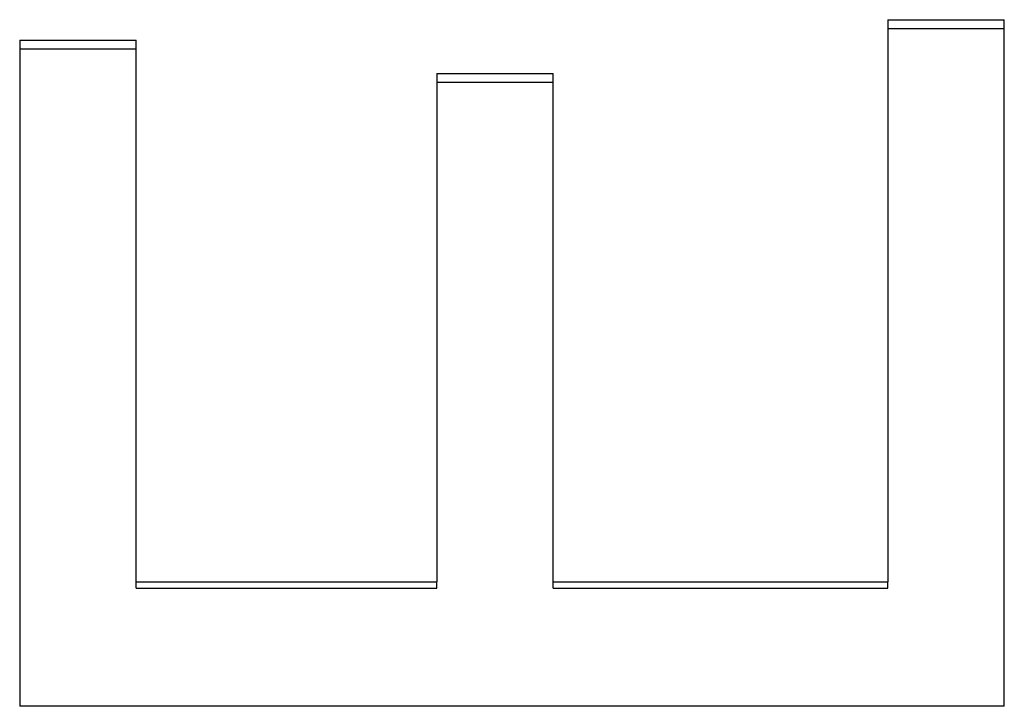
# Model space of a CAD drawing. Extents: x -0.04 to 5.95, y -2.75 to 2.75.
# Tile 8 of 11: x 0.64 to 1.12, y 0.71 to 1.05. Entities that reach past the tile are written whole.
import ezdxf

# ---------------------------------------------------------------- set-up
doc = ezdxf.new("R2010")
doc.units = 0
doc.header["$MEASUREMENT"] = 0
doc.layers.get('0').update_dxf_attribs({"linetype": 'CONTINUOUS'})

msp = doc.modelspace()

# ---------------------------------------------------------------- linework, layer by layer
for p, q in [((1.05848, 1.04834), (1.11518, 1.04834)), ((1.05848, 1.04834), (1.05848, 0.77433)), ((1.11518, 0.71361), (1.11518, 1.04834)), ((0.63518, 1.03838), (0.69189, 1.03838)), ((0.63518, 1.03838), (0.63518, 0.71361)), ((0.69189, 0.77433), (0.69189, 1.03838)), ((0.8386, 1.02208), (0.8953, 1.02208)), ((0.8386, 1.02208), (0.8386, 0.77433)), ((0.8953, 0.77433), (0.8953, 1.02208)), ((0.69189, 0.77433), (0.8386, 0.77433)), ((0.69189, 0.77121), (0.69189, 0.77433)), ((0.8386, 0.77121), (0.8386, 0.77433)), ((0.8953, 0.77433), (1.05848, 0.77433)), ((0.8953, 0.77121), (0.8953, 0.77433)), ((1.05848, 0.77121), (1.05848, 0.77433)), ((1.11518, 0.71361), (0.63518, 0.71361))]:
    msp.add_line(p, q)
for points, knots in [([(1.05848, 1.04411), (1.06163, 1.04411), (1.06478, 1.04411), (1.06793, 1.04411), (1.06871, 1.04411), (1.0695, 1.04411), (1.07029, 1.04411), (1.07186, 1.04411), (1.07344, 1.04411), (1.07502, 1.04411), (1.0758, 1.04411), (1.07659, 1.04411), (1.07738, 1.04411), (1.07895, 1.04411), (1.08053, 1.04411), (1.0821, 1.04411), (1.08289, 1.04411), (1.08368, 1.04411), (1.08447, 1.04411), (1.08604, 1.04411), (1.08762, 1.04411), (1.08919, 1.04411), (1.08998, 1.04411), (1.09077, 1.04411), (1.09155, 1.04411), (1.09943, 1.04411), (1.10731, 1.04411), (1.11518, 1.04411)], [0, 0, 0, 0, 0.0240061, 0.0240061, 0.0240061, 0.0300076, 0.0300076, 0.0300076, 0.0420107, 0.0420107, 0.0420107, 0.0480122, 0.0480122, 0.0480122, 0.0600152, 0.0600152, 0.0600152, 0.0660168, 0.0660168, 0.0660168, 0.0780198, 0.0780198, 0.0780198, 0.0840213, 0.0840213, 0.0840213, 0.1440366, 0.1440366, 0.1440366, 0.1440366]), ([(0.63518, 1.0342), (0.63676, 1.0342), (0.63833, 1.0342), (0.63991, 1.0342), (0.64621, 1.0342), (0.65251, 1.0342), (0.65881, 1.0342), (0.66984, 1.0342), (0.68086, 1.0342), (0.69189, 1.0342)], [0, 0, 0, 0, 0.012003, 0.012003, 0.012003, 0.0600152, 0.0600152, 0.0600152, 0.1440366, 0.1440366, 0.1440366, 0.1440366]), ([(0.8386, 1.01796), (0.84017, 1.01796), (0.84175, 1.01796), (0.84332, 1.01796), (0.8449, 1.01796), (0.84647, 1.01796), (0.84805, 1.01796), (0.84884, 1.01796), (0.84962, 1.01796), (0.85041, 1.01796), (0.85199, 1.01796), (0.85356, 1.01796), (0.85514, 1.01796), (0.85592, 1.01796), (0.85671, 1.01796), (0.8575, 1.01796), (0.86459, 1.01796), (0.87168, 1.01796), (0.87877, 1.01796), (0.88428, 1.01796), (0.88979, 1.01796), (0.8953, 1.01796)], [0, 0, 0, 0, 0.012003, 0.012003, 0.012003, 0.0240061, 0.0240061, 0.0240061, 0.0300076, 0.0300076, 0.0300076, 0.0420107, 0.0420107, 0.0420107, 0.0480122, 0.0480122, 0.0480122, 0.1020259, 0.1020259, 0.1020259, 0.1440366, 0.1440366, 0.1440366, 0.1440366])]:
    msp.add_open_spline(points, degree=3, knots=knots)
for points in [[(0.69189, 0.77121), (0.74079, 0.77121), (0.7897, 0.77121), (0.8386, 0.77121)], [(0.8953, 0.77121), (0.9497, 0.77121), (1.00409, 0.77121), (1.05848, 0.77121)]]:
    msp.add_open_spline(points, degree=3)

doc.saveas('drawing.dxf')
